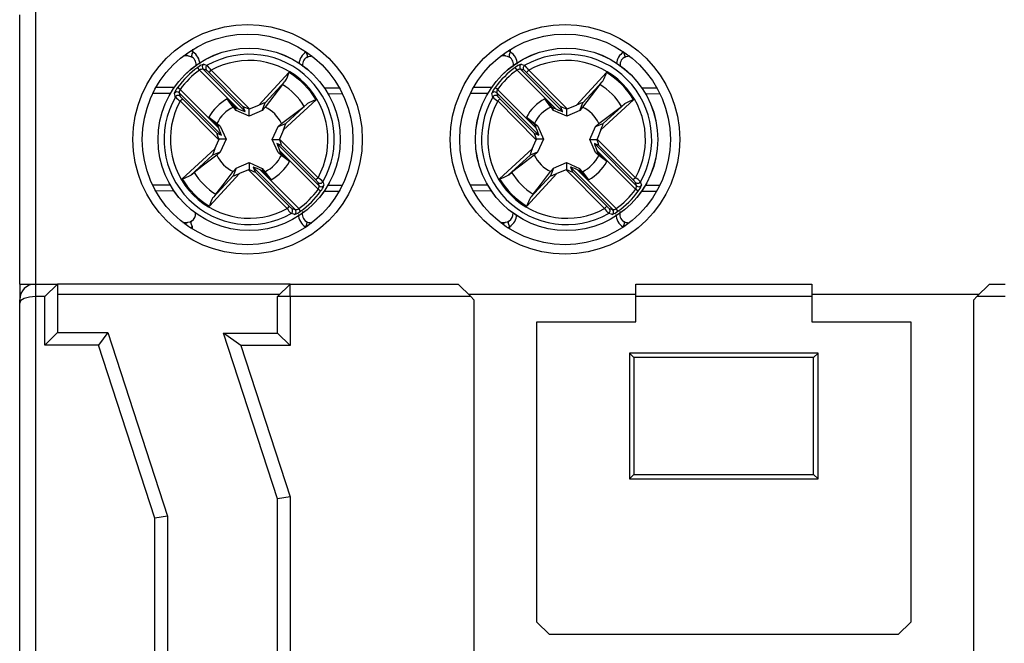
# Model space of a CAD drawing. Header units: millimetres. Extents: x 0 to 420, y 0 to 297.
# Tile 12 of 16: x 179 to 211, y 218 to 238. Entities that reach past the tile are written whole.
import ezdxf

# ---------------------------------------------------------------- set-up
doc = ezdxf.new("R2010")
doc.units = ezdxf.units.MM

msp = doc.modelspace()

# ---------------------------------------------------------------- linework, layer by layer
at = {"color": 7, "linetype": 'Continuous', "lineweight": 25}
for p, q in [((179.412, 229.824), (179.412, 238.384)), ((179.912, 238.474), (179.912, 229.824)), ((184.77, 237.08), (184.62, 237.081)), ((188.719, 237.068), (188.669, 237.069)), ((194.87, 237.08), (194.72, 237.081)), ((198.819, 237.068), (198.769, 237.069)), ((185.136, 236.627), (185.078, 236.708)), ((186.365, 235.391), (185.136, 236.627)), ((185.247, 236.657), (186.586, 235.31)), ((185.357, 236.623), (185.247, 236.657)), ((185.435, 236.553), (185.505, 236.623)), ((186.525, 235.456), (185.435, 236.553)), ((185.505, 236.623), (186.728, 235.393)), ((187.023, 235.514), (187.977, 236.549)), ((195.236, 236.627), (195.178, 236.708)), ((196.465, 235.391), (195.236, 236.627)), ((195.347, 236.657), (196.686, 235.31)), ((195.457, 236.623), (195.347, 236.657)), ((195.535, 236.553), (195.605, 236.623)), ((196.625, 235.456), (195.535, 236.553)), ((195.605, 236.623), (196.828, 235.393)), ((197.123, 235.514), (198.077, 236.549)), ((187.862, 236.276), (187.224, 235.585)), ((197.962, 236.276), (197.324, 235.585)), ((183.751, 236.083), (184.332, 236.081)), ((184.518, 236.013), (184.437, 236.072)), ((184.487, 235.902), (184.521, 235.792)), ((185.827, 234.555), (184.487, 235.902)), ((184.518, 236.013), (185.747, 234.777)), ((187.772, 236.167), (187.221, 235.45)), ((189.101, 236.067), (189.582, 236.066)), ((193.851, 236.083), (194.432, 236.081)), ((194.618, 236.013), (194.537, 236.072)), ((194.587, 235.902), (194.621, 235.792)), ((195.927, 234.555), (194.587, 235.902)), ((194.618, 236.013), (195.847, 234.777)), ((197.872, 236.167), (197.321, 235.45)), ((199.201, 236.067), (199.682, 236.066)), ((184.52, 235.644), (184.591, 235.714)), ((185.743, 234.414), (184.52, 235.644)), ((184.591, 235.714), (185.681, 234.618)), ((186.014, 235.709), (186.267, 235.432)), ((186.208, 235.453), (186.014, 235.709)), ((187.13, 235.345), (187.224, 235.585)), ((188.844, 235.677), (187.803, 234.729)), ((194.62, 235.644), (194.691, 235.714)), ((195.843, 234.414), (194.62, 235.644)), ((194.691, 235.714), (195.781, 234.618)), ((196.308, 235.453), (196.114, 235.709)), ((196.114, 235.709), (196.367, 235.432)), ((197.23, 235.345), (197.324, 235.585)), ((198.944, 235.677), (197.903, 234.729)), ((186.299, 235.347), (186.267, 235.432)), ((186.267, 235.432), (186.365, 235.391)), ((186.714, 235.159), (186.299, 235.347)), ((186.586, 235.31), (186.525, 235.456)), ((186.714, 235.159), (186.715, 235.388)), ((187.13, 235.345), (186.714, 235.159)), ((186.728, 235.393), (187.023, 235.514)), ((187.876, 234.93), (188.571, 235.563)), ((196.399, 235.347), (196.367, 235.432)), ((196.367, 235.432), (196.465, 235.391)), ((196.814, 235.159), (196.399, 235.347)), ((196.686, 235.31), (196.625, 235.456)), ((196.814, 235.159), (196.815, 235.388)), ((197.23, 235.345), (196.814, 235.159)), ((196.828, 235.393), (197.123, 235.514)), ((197.976, 234.93), (198.671, 235.563)), ((185.431, 235.13), (185.686, 234.934)), ((185.707, 234.875), (185.431, 235.13)), ((195.531, 235.13), (195.786, 234.934)), ((195.807, 234.875), (195.531, 235.13)), ((185.686, 234.934), (185.791, 234.842)), ((185.747, 234.777), (185.707, 234.875)), ((185.791, 234.842), (185.707, 234.875)), ((185.791, 234.842), (185.977, 234.427)), ((187.447, 234.422), (187.635, 234.837)), ((187.635, 234.837), (187.876, 234.93)), ((187.635, 234.837), (187.74, 234.928)), ((187.803, 234.729), (187.681, 234.435)), ((195.786, 234.934), (195.891, 234.842)), ((195.847, 234.777), (195.807, 234.875)), ((195.891, 234.842), (195.807, 234.875)), ((195.891, 234.842), (196.077, 234.427)), ((197.547, 234.422), (197.735, 234.837)), ((197.735, 234.837), (197.976, 234.93)), ((197.735, 234.837), (197.84, 234.928)), ((197.903, 234.729), (197.781, 234.435)), ((185.621, 234.12), (185.743, 234.414)), ((185.681, 234.618), (185.827, 234.555)), ((185.977, 234.427), (185.748, 234.427)), ((185.977, 234.427), (185.789, 234.012)), ((187.447, 234.422), (187.675, 234.421)), ((187.632, 234.006), (187.447, 234.422)), ((187.681, 234.435), (188.903, 233.205)), ((195.721, 234.12), (195.843, 234.414)), ((195.781, 234.618), (195.927, 234.555)), ((196.077, 234.427), (195.848, 234.427)), ((196.077, 234.427), (195.889, 234.012)), ((197.547, 234.422), (197.775, 234.421)), ((197.732, 234.006), (197.547, 234.422)), ((197.781, 234.435), (199.003, 233.205)), ((184.58, 233.172), (185.621, 234.12)), ((185.789, 234.012), (185.548, 233.919)), ((185.789, 234.012), (185.683, 233.921)), ((187.742, 234.231), (187.596, 234.294)), ((187.596, 234.294), (188.936, 232.946)), ((187.632, 234.006), (187.716, 233.973)), ((187.737, 233.915), (187.632, 234.006)), ((187.676, 234.072), (187.716, 233.973)), ((188.906, 232.835), (187.676, 234.072)), ((188.832, 233.135), (187.742, 234.231)), ((194.68, 233.172), (195.721, 234.12)), ((195.889, 234.012), (195.648, 233.919)), ((195.889, 234.012), (195.783, 233.921)), ((197.842, 234.231), (197.696, 234.294)), ((197.696, 234.294), (199.036, 232.946)), ((197.732, 234.006), (197.816, 233.973)), ((197.837, 233.915), (197.732, 234.006)), ((197.776, 234.072), (197.816, 233.973)), ((199.006, 232.835), (197.776, 234.072)), ((198.932, 233.135), (197.842, 234.231)), ((185.548, 233.919), (184.853, 233.285)), ((186.294, 233.504), (186.71, 233.689)), ((186.71, 233.689), (186.709, 233.461)), ((186.71, 233.689), (187.124, 233.501)), ((187.716, 233.973), (187.993, 233.719)), ((187.993, 233.719), (187.737, 233.915)), ((195.648, 233.919), (194.953, 233.285)), ((196.394, 233.504), (196.81, 233.689)), ((196.81, 233.689), (196.809, 233.461)), ((196.81, 233.689), (197.224, 233.501)), ((197.816, 233.973), (198.093, 233.719)), ((198.093, 233.719), (197.837, 233.915)), ((186.294, 233.504), (186.199, 233.264)), ((186.202, 233.399), (186.294, 233.504)), ((186.696, 233.455), (186.401, 233.335)), ((187.918, 232.226), (186.696, 233.455)), ((186.837, 233.539), (186.899, 233.393)), ((188.177, 232.191), (186.837, 233.539)), ((186.899, 233.393), (187.989, 232.296)), ((187.157, 233.417), (187.059, 233.458)), ((187.059, 233.458), (188.288, 232.221)), ((187.124, 233.501), (187.157, 233.417)), ((187.124, 233.501), (187.215, 233.396)), ((187.41, 233.139), (187.157, 233.417)), ((187.215, 233.396), (187.41, 233.139)), ((196.394, 233.504), (196.299, 233.264)), ((196.302, 233.399), (196.394, 233.504)), ((196.796, 233.455), (196.501, 233.335)), ((198.018, 232.226), (196.796, 233.455)), ((196.937, 233.539), (196.999, 233.393)), ((198.277, 232.191), (196.937, 233.539)), ((196.999, 233.393), (198.089, 232.296)), ((197.257, 233.417), (197.159, 233.458)), ((197.159, 233.458), (198.388, 232.221)), ((197.224, 233.501), (197.257, 233.417)), ((197.224, 233.501), (197.315, 233.396)), ((197.51, 233.139), (197.257, 233.417)), ((197.315, 233.396), (197.51, 233.139)), ((186.401, 233.335), (185.446, 232.3)), ((185.562, 232.572), (186.199, 233.264)), ((188.903, 233.205), (188.832, 233.135)), ((196.501, 233.335), (195.546, 232.3)), ((195.662, 232.572), (196.299, 233.264)), ((199.003, 233.205), (198.932, 233.135)), ((184.322, 232.781), (183.741, 232.783)), ((188.936, 232.946), (188.903, 233.057)), ((188.986, 232.777), (188.906, 232.835)), ((189.572, 232.766), (189.092, 232.767)), ((194.422, 232.781), (193.841, 232.783)), ((199.036, 232.946), (199.003, 233.057)), ((199.086, 232.777), (199.006, 232.835)), ((199.672, 232.766), (199.192, 232.767)), ((187.989, 232.296), (187.918, 232.226)), ((188.067, 232.225), (188.177, 232.191)), ((188.346, 232.14), (188.288, 232.221)), ((198.089, 232.296), (198.018, 232.226)), ((198.167, 232.225), (198.277, 232.191)), ((198.446, 232.14), (198.388, 232.221)), ((184.604, 231.781), (184.754, 231.78)), ((188.654, 231.769), (188.703, 231.768)), ((194.704, 231.781), (194.854, 231.78)), ((198.754, 231.769), (198.803, 231.768)), ((179.412, 229.824), (179.912, 229.824)), ((179.412, 229.824), (179.412, 229.324)), ((179.912, 229.824), (179.912, 229.424)), ((179.912, 229.824), (180.612, 229.824)), ((180.612, 229.824), (180.212, 229.424)), ((180.612, 229.824), (180.612, 228.284)), ((188.012, 229.824), (180.612, 229.824)), ((188.012, 229.824), (187.612, 229.424)), ((188.012, 229.424), (188.012, 229.824)), ((188.012, 229.824), (193.362, 229.824)), ((193.762, 229.424), (193.362, 229.824)), ((199.012, 229.824), (204.612, 229.824)), ((199.012, 229.424), (199.012, 229.824)), ((204.612, 229.824), (204.612, 229.424)), ((210.262, 229.824), (209.862, 229.424)), ((210.262, 229.824), (210.762, 229.824)), ((179.412, 229.217), (179.412, 229.324)), ((179.912, 229.424), (179.912, 199.424)), ((180.212, 229.424), (179.912, 229.424)), ((180.212, 227.884), (180.212, 229.424)), ((187.682, 229.495), (180.612, 229.495)), ((188.012, 229.424), (187.612, 229.424)), ((187.612, 228.264), (187.612, 229.424)), ((193.762, 229.424), (188.012, 229.424)), ((188.012, 229.424), (188.012, 227.864)), ((199.012, 229.495), (193.691, 229.495)), ((193.862, 229.324), (193.762, 229.424)), ((193.862, 229.324), (193.862, 200.824)), ((204.612, 229.424), (199.012, 229.424)), ((199.012, 228.624), (199.012, 229.424)), ((209.932, 229.495), (204.612, 229.495)), ((204.612, 229.424), (204.612, 228.624)), ((209.862, 229.424), (209.762, 229.324)), ((209.762, 200.824), (209.762, 229.324)), ((210.762, 229.424), (209.862, 229.424)), ((179.412, 199.631), (179.412, 229.217)), ((195.862, 228.624), (199.012, 228.624)), ((195.862, 219.074), (195.862, 228.624)), ((204.612, 228.624), (207.762, 228.624)), ((207.762, 228.624), (207.762, 219.074)), ((180.612, 228.284), (180.212, 227.884)), ((180.612, 228.284), (182.212, 228.284)), ((182.212, 228.284), (181.921, 227.884)), ((182.212, 228.284), (184.112, 222.438)), ((187.612, 222.992), (185.899, 228.264)), ((186.449, 227.864), (185.899, 228.264)), ((185.899, 228.264), (187.612, 228.264)), ((188.012, 227.864), (187.612, 228.264)), ((181.921, 227.884), (180.212, 227.884)), ((183.712, 222.375), (181.921, 227.884)), ((186.449, 227.864), (188.012, 223.056)), ((188.012, 227.864), (186.449, 227.864)), ((198.953, 227.483), (198.812, 227.624)), ((204.812, 227.624), (198.812, 227.624)), ((198.812, 227.624), (198.812, 223.624)), ((204.671, 227.483), (198.953, 227.483)), ((198.953, 227.483), (198.953, 223.765)), ((204.671, 227.483), (204.812, 227.624)), ((204.671, 223.765), (204.671, 227.483)), ((204.812, 223.624), (204.812, 227.624)), ((198.953, 223.765), (198.812, 223.624)), ((198.953, 223.765), (204.671, 223.765)), ((204.671, 223.765), (204.812, 223.624)), ((198.812, 223.624), (204.812, 223.624)), ((188.012, 223.056), (187.612, 222.992)), ((188.012, 223.056), (188.012, 205.793)), ((187.612, 205.856), (187.612, 222.992)), ((184.112, 222.438), (183.712, 222.375)), ((184.112, 222.438), (184.112, 206.411)), ((183.712, 206.474), (183.712, 222.375)), ((195.862, 219.074), (196.262, 218.674)), ((207.362, 218.674), (207.762, 219.074)), ((207.362, 218.674), (196.262, 218.674))]:
    msp.add_line(p, q, dxfattribs=at)
at = {"color": 1, "linetype": 'Continuous', "lineweight": 25}
for p, q in [((184.922, 237.205), (184.922, 237.287)), ((188.518, 237.195), (188.518, 237.213)), ((188.518, 237.195), (188.532, 237.204)), ((195.022, 237.205), (195.022, 237.287)), ((198.618, 237.195), (198.618, 237.213)), ((198.618, 237.195), (198.632, 237.204)), ((184.205, 235.882), (183.646, 235.883)), ((194.305, 235.882), (193.746, 235.883)), ((189.686, 235.866), (189.227, 235.867)), ((199.786, 235.866), (199.327, 235.867)), ((183.637, 232.983), (184.196, 232.982)), ((189.219, 232.967), (189.677, 232.966)), ((193.737, 232.983), (194.296, 232.982)), ((199.319, 232.967), (199.777, 232.966)), ((184.905, 231.572), (184.905, 231.654)), ((188.502, 231.625), (188.502, 231.643)), ((188.516, 231.634), (188.502, 231.643)), ((195.005, 231.572), (195.005, 231.654)), ((198.602, 231.625), (198.602, 231.643)), ((198.616, 231.634), (198.602, 231.643))]:
    msp.add_line(p, q, dxfattribs=at)
at = {"color": 1, "linetype": 'Continuous', "lineweight": 25, "flags": 128}
for points in [[(184.922, 237.205), (184.905, 237.172), (184.892, 237.14), (184.883, 237.111), (184.879, 237.085), (184.88, 237.064), (184.886, 237.048), (184.894, 237.04)], [(188.518, 237.195), (188.535, 237.161), (188.548, 237.129), (188.556, 237.1), (188.56, 237.074), (188.559, 237.053), (188.552, 237.037), (188.544, 237.029)], [(195.022, 237.205), (195.005, 237.172), (194.992, 237.14), (194.983, 237.111), (194.979, 237.085), (194.98, 237.064), (194.986, 237.048), (194.994, 237.04)], [(198.618, 237.195), (198.635, 237.161), (198.648, 237.129), (198.656, 237.1), (198.66, 237.074), (198.659, 237.053), (198.652, 237.037), (198.644, 237.029)], [(188.701, 237.082), (188.686, 237.072), (188.669, 237.069)], [(198.801, 237.082), (198.786, 237.072), (198.769, 237.069)], [(184.905, 231.654), (184.889, 231.687), (184.876, 231.719), (184.867, 231.749), (184.864, 231.775), (184.865, 231.796), (184.871, 231.811), (184.879, 231.82)], [(188.529, 231.809), (188.537, 231.801), (188.543, 231.785), (188.544, 231.764), (188.54, 231.738), (188.532, 231.708), (188.519, 231.677), (188.502, 231.643)], [(195.005, 231.654), (194.989, 231.687), (194.976, 231.719), (194.967, 231.749), (194.964, 231.775), (194.965, 231.796), (194.971, 231.811), (194.979, 231.82)], [(198.629, 231.809), (198.637, 231.801), (198.643, 231.785), (198.644, 231.764), (198.64, 231.738), (198.632, 231.708), (198.619, 231.677), (198.602, 231.643)], [(188.654, 231.769), (188.67, 231.765), (188.685, 231.754)], [(198.754, 231.769), (198.77, 231.765), (198.785, 231.754)]]:
    msp.add_lwpolyline(points, dxfattribs=at)
at = {"color": 7, "linetype": 'Continuous', "lineweight": 25, "flags": 128}
for points in [[(184.77, 237.08), (184.818, 237.074), (184.894, 237.04)], [(188.545, 237.029), (188.591, 237.054), (188.669, 237.069)], [(194.87, 237.08), (194.918, 237.074), (194.994, 237.04)], [(198.645, 237.029), (198.691, 237.054), (198.769, 237.069)], [(185.266, 236.813), (185.289, 236.806), (185.379, 236.781)], [(195.366, 236.813), (195.389, 236.806), (195.479, 236.781)], [(187.772, 236.167), (187.839, 236.25), (187.862, 236.276)], [(197.872, 236.167), (197.939, 236.25), (197.962, 236.276)], [(184.363, 235.771), (184.357, 235.795), (184.332, 235.884)], [(194.463, 235.771), (194.457, 235.795), (194.432, 235.884)], [(186.299, 235.347), (186.247, 235.408), (186.208, 235.453)], [(187.221, 235.45), (187.182, 235.405), (187.13, 235.345)], [(187.74, 234.928), (188.16, 235.246), (188.461, 235.474)], [(188.571, 235.563), (188.553, 235.549), (188.461, 235.474)], [(196.399, 235.347), (196.347, 235.408), (196.308, 235.453)], [(197.321, 235.45), (197.282, 235.405), (197.23, 235.345)], [(197.84, 234.928), (198.26, 235.246), (198.561, 235.474)], [(198.671, 235.563), (198.653, 235.549), (198.561, 235.474)], [(185.683, 233.921), (185.263, 233.602), (184.963, 233.374)], [(195.783, 233.921), (195.363, 233.602), (195.063, 233.374)], [(184.853, 233.285), (184.87, 233.3), (184.963, 233.374)], [(185.652, 232.682), (185.881, 232.981), (186.202, 233.399)], [(194.953, 233.285), (194.97, 233.3), (195.063, 233.374)], [(195.752, 232.682), (195.981, 232.981), (196.302, 233.399)], [(189.06, 233.077), (189.067, 233.054), (189.092, 232.965)], [(199.16, 233.077), (199.167, 233.054), (199.192, 232.965)], [(185.652, 232.682), (185.584, 232.598), (185.562, 232.572)], [(195.752, 232.682), (195.684, 232.598), (195.662, 232.572)], [(184.879, 231.819), (184.833, 231.795), (184.754, 231.78)], [(188.157, 232.036), (188.135, 232.042), (188.045, 232.068)], [(188.654, 231.769), (188.605, 231.774), (188.529, 231.809)], [(194.979, 231.819), (194.933, 231.795), (194.854, 231.78)], [(198.257, 232.036), (198.235, 232.042), (198.145, 232.068)], [(198.754, 231.769), (198.705, 231.774), (198.629, 231.809)]]:
    msp.add_lwpolyline(points, dxfattribs=at)
at = {"color": 7, "linetype": 'Continuous', "lineweight": 25}
for centre, radius in [((186.662, 234.424), 3.65), ((196.762, 234.424), 3.65), ((186.662, 234.424), 3.35), ((196.762, 234.424), 3.35), ((186.712, 234.424), 2.9), ((186.712, 234.424), 2.899), ((196.812, 234.424), 2.9), ((196.812, 234.424), 2.899)]:
    msp.add_circle(centre, radius, dxfattribs=at)
at = {"color": 1, "linetype": 'Continuous', "lineweight": 25}
for centre, radius, start, end in [((184.792, 237.165), 0.0877, 193.1195, 255.1035), ((184.675, 236.846), 0.436, 55.4815, 65.8855), ((184.659, 236.797), 0.485, 1.7933, 57.2071), ((188.758, 236.802), 0.46, 121.4327, 175.9958), ((194.892, 237.165), 0.0877, 193.1195, 255.1035), ((194.775, 236.846), 0.436, 55.4815, 65.8855), ((194.759, 236.797), 0.485, 1.7933, 57.2071), ((198.858, 236.802), 0.46, 121.4327, 175.9958), ((188.765, 232.052), 0.486, 181.7152, 237.1741), ((194.76, 232.051), 0.466, 301.7101, 356.7508), ((198.865, 232.052), 0.486, 181.7152, 237.1741), ((184.776, 231.695), 0.0878, 104.5787, 166.6434), ((184.66, 232.015), 0.436, 293.737, 304.1806), ((194.876, 231.695), 0.0878, 104.5787, 166.6434), ((194.76, 232.015), 0.436, 293.737, 304.1806)]:
    msp.add_arc(centre, radius, start, end, dxfattribs=at)
at = {"color": 7, "linetype": 'Continuous', "lineweight": 25}
for centre, radius, start, end in [((186.712, 234.424), 2.707, 330.1626, 119.4993), ((196.812, 234.424), 2.707, 330.1626, 119.4993), ((184.728, 236.796), 0.295, 348.5825, 55.8052), ((186.712, 234.424), 2.508, 330.909, 118.7529), ((188.678, 236.793), 0.268, 119.5107, 193.7824), ((194.828, 236.796), 0.295, 348.5825, 55.8052), ((196.812, 234.424), 2.508, 330.909, 118.7529), ((198.778, 236.793), 0.268, 119.5107, 193.7824), ((186.712, 234.424), 2.809, 125.5808, 144.0811), ((186.712, 234.424), 2.709, 125.5808, 144.0811), ((185.461, 236.239), 0.606, 108.7572, 129.2177), ((185.245, 236.441), 0.217, 89.5902, 120.3877), ((185.319, 236.727), 0.1, 121.5883, 224.3277), ((185.429, 236.694), 0.1, 119.9223, 224.3098), ((184.972, 236.123), 0.631, 42.8483, 52.3925), ((183.794, 235.377), 2.117, 36.0654, 41.5385), ((186.934, 236.83), 1.08, 329.1685, 344.9249), ((186.712, 234.424), 2.473, 30.4368, 59.2252), ((196.812, 234.424), 2.809, 125.5808, 144.0811), ((196.812, 234.424), 2.709, 125.5808, 144.0811), ((195.561, 236.239), 0.606, 108.7572, 129.2177), ((195.345, 236.441), 0.217, 89.5902, 120.3877), ((195.419, 236.727), 0.1, 121.5883, 224.3277), ((195.529, 236.694), 0.1, 119.9223, 224.3098), ((195.072, 236.123), 0.631, 42.8483, 52.3925), ((193.894, 235.377), 2.117, 36.0654, 41.5385), ((197.034, 236.83), 1.08, 329.1685, 344.9249), ((196.812, 234.424), 2.473, 30.4368, 59.2252), ((184.872, 235.704), 0.57, 139.7778, 161.5711), ((184.417, 235.831), 0.1, 45.3342, 148.0736), ((184.661, 235.914), 0.174, 145.3997, 183.9463), ((186.712, 234.424), 2.04, 30.9745, 58.6874), ((194.972, 235.704), 0.57, 139.7778, 161.5711), ((194.517, 235.831), 0.1, 45.3342, 148.0736), ((194.761, 235.914), 0.174, 145.3997, 183.9463), ((196.812, 234.424), 2.04, 30.9745, 58.6874), ((186.712, 234.424), 2.707, 150.1626, 299.4993), ((186.712, 234.424), 2.508, 150.909, 298.7529), ((184.45, 235.721), 0.1, 45.3521, 149.7396), ((185.359, 236.834), 1.456, 226.8811, 234.8389), ((184.974, 236.13), 0.566, 216.7153, 227.3677), ((186.712, 234.424), 1.463, 118.5145, 151.1474), ((189.119, 234.633), 1.08, 104.737, 120.4934), ((196.812, 234.424), 2.707, 150.1626, 299.4993), ((196.812, 234.424), 2.508, 150.909, 298.7529), ((194.55, 235.721), 0.1, 45.3521, 149.7396), ((195.459, 236.834), 1.456, 226.8811, 234.8389), ((195.074, 236.13), 0.566, 216.7153, 227.3677), ((196.812, 234.424), 1.463, 118.5145, 151.1474), ((199.219, 234.633), 1.08, 104.737, 120.4934), ((186.712, 234.424), 1.145, 116.0787, 153.5833), ((186.712, 234.424), 1.145, 26.0787, 63.5833), ((196.812, 234.424), 1.145, 116.0787, 153.5833), ((196.812, 234.424), 1.145, 26.0787, 63.5833), ((186.712, 234.424), 1.145, 206.0787, 243.5833), ((186.712, 234.424), 1.145, 296.0787, 333.5833), ((186.712, 234.424), 1.463, 298.5145, 331.1474), ((196.812, 234.424), 1.145, 206.0787, 243.5833), ((196.812, 234.424), 1.145, 296.0787, 333.5833), ((196.812, 234.424), 1.463, 298.5145, 331.1474), ((186.712, 234.424), 2.04, 210.9745, 238.6874), ((196.812, 234.424), 2.04, 210.9745, 238.6874), ((184.305, 234.216), 1.08, 284.737, 300.4934), ((186.712, 234.424), 2.473, 210.4368, 239.2252), ((188.449, 232.718), 0.566, 36.7153, 47.3677), ((188.065, 232.014), 1.456, 46.8811, 54.8389), ((188.973, 233.128), 0.1, 225.3521, 329.7396), ((194.405, 234.216), 1.08, 284.737, 300.4934), ((196.812, 234.424), 2.473, 210.4368, 239.2252), ((198.549, 232.718), 0.566, 36.7153, 47.3677), ((198.165, 232.014), 1.456, 46.8811, 54.8389), ((199.073, 233.128), 0.1, 225.3521, 329.7396), ((186.712, 234.424), 2.709, 305.5808, 324.0811), ((186.712, 234.424), 2.809, 305.5808, 324.0811), ((188.762, 232.934), 0.174, 325.3997, 3.9463), ((189.006, 233.018), 0.1, 225.3342, 328.0736), ((188.551, 233.145), 0.57, 319.7778, 341.5711), ((196.812, 234.424), 2.709, 305.5808, 324.0811), ((196.812, 234.424), 2.809, 305.5808, 324.0811), ((198.862, 232.934), 0.174, 325.3997, 3.9463), ((199.106, 233.018), 0.1, 225.3342, 328.0736), ((198.651, 233.145), 0.57, 319.7778, 341.5711), ((186.489, 232.019), 1.08, 149.1685, 164.9249), ((196.589, 232.019), 1.08, 149.1685, 164.9249), ((189.629, 233.472), 2.117, 216.0654, 221.5385), ((188.452, 232.725), 0.631, 222.8483, 232.3925), ((187.995, 232.155), 0.1, 299.9223, 44.3098), ((188.105, 232.121), 0.1, 301.5883, 44.3277), ((187.963, 232.61), 0.606, 288.7572, 309.2177), ((188.178, 232.408), 0.217, 269.5902, 300.3877), ((188.701, 232.056), 0.301, 165.6473, 235.2616), ((199.729, 233.472), 2.117, 216.0654, 221.5385), ((198.552, 232.725), 0.631, 222.8483, 232.3925), ((198.095, 232.155), 0.1, 299.9223, 44.3098), ((198.205, 232.121), 0.1, 301.5883, 44.3277), ((198.063, 232.61), 0.606, 288.7572, 309.2177), ((198.278, 232.408), 0.217, 269.5902, 300.3877), ((198.801, 232.056), 0.301, 165.6473, 235.2616), ((184.738, 232.054), 0.27, 301.2772, 6.274), ((194.838, 232.054), 0.27, 301.2772, 6.274), ((179.912, 229.324), 0.5, 90, 180)]:
    msp.add_arc(centre, radius, start, end, dxfattribs=at)
for centre, major_axis, ratio, start_param, end_param in [((187.006, 235.496), (0.218, 0.09), 0.04428, 6.24051, 7.758946), ((197.106, 235.496), (0.218, 0.09), 0.04428, 6.24051, 7.758946), ((186.346, 235.41), (0.241, -0.101), 0.040112, 4.809235, 6.32409), ((186.765, 235.356), (0.241, -0.101), 0.040112, 1.799222, 3.182497), ((186.736, 235.385), (0.101, 0.041), 0.096832, 1.611647, 1.743226), ((196.446, 235.41), (0.241, -0.101), 0.040112, 4.809235, 6.32409), ((196.865, 235.356), (0.241, -0.101), 0.040112, 1.799222, 3.182497), ((196.836, 235.385), (0.101, 0.041), 0.096832, 1.611647, 1.743226), ((185.728, 234.796), (-0.099, 0.241), 0.040112, 3.100688, 4.615543), ((187.785, 234.712), (0.091, 0.218), 0.04428, 4.807424, 6.325861), ((195.828, 234.796), (-0.099, 0.241), 0.040112, 3.100688, 4.615543), ((197.885, 234.712), (0.091, 0.218), 0.04428, 4.807424, 6.325861), ((185.78, 234.376), (-0.099, 0.241), 0.040112, 6.242281, 7.625556), ((185.751, 234.406), (0.041, 0.1), 0.096832, 1.398366, 1.529945), ((187.673, 234.443), (0.041, 0.1), 0.096832, 4.539959, 4.671538), ((187.643, 234.472), (-0.099, 0.241), 0.040112, 3.100688, 4.483964), ((195.88, 234.376), (-0.099, 0.241), 0.040112, 6.242281, 7.625556), ((195.851, 234.406), (0.041, 0.1), 0.096832, 1.398366, 1.529945), ((197.773, 234.443), (0.041, 0.1), 0.096832, 4.539959, 4.671538), ((197.743, 234.472), (-0.099, 0.241), 0.040112, 3.100688, 4.483964), ((185.639, 234.136), (0.091, 0.218), 0.04428, 1.665832, 3.184268), ((187.695, 234.053), (-0.099, 0.241), 0.040112, 6.242281, 7.757136), ((195.739, 234.136), (0.091, 0.218), 0.04428, 1.665832, 3.184268), ((197.795, 234.053), (-0.099, 0.241), 0.040112, 6.242281, 7.757136), ((186.688, 233.463), (0.101, 0.041), 0.096832, 4.75324, 4.884819), ((186.658, 233.493), (0.241, -0.101), 0.040112, 4.940814, 6.32409), ((187.078, 233.439), (0.241, -0.101), 0.040112, 1.667642, 3.182497), ((196.788, 233.463), (0.101, 0.041), 0.096832, 4.75324, 4.884819), ((196.758, 233.493), (0.241, -0.101), 0.040112, 4.940814, 6.32409), ((197.178, 233.439), (0.241, -0.101), 0.040112, 1.667642, 3.182497), ((186.418, 233.353), (0.218, 0.09), 0.04428, 3.098917, 4.617354), ((196.518, 233.353), (0.218, 0.09), 0.04428, 3.098917, 4.617354), ((179.912, 229.217), (0.5, 0), 0.414214, 1.570796, 3.141593)]:
    msp.add_ellipse(centre, major_axis=major_axis, ratio=ratio, start_param=start_param, end_param=end_param, dxfattribs=at)

doc.saveas('drawing.dxf')
